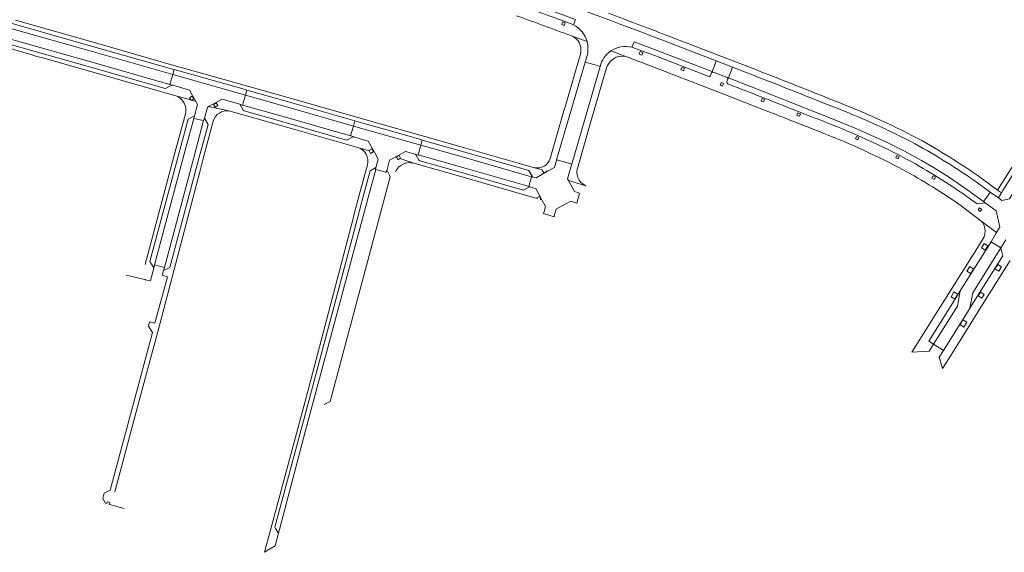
# Model space of a CAD drawing. Extents: x 152048 to 156914, y 461460 to 468786.
# Tile 32 of 256: x 153454 to 153794, y 463590 to 463774. Entities that reach past the tile are written whole.
import ezdxf

# ---------------------------------------------------------------- set-up
doc = ezdxf.new("R2010")
doc.units = 0
doc.header["$LTSCALE"] = 0.75
for name, color, linetype, lineweight in [('B-RO-VH-VERHARDING_ASFALT-GV', 251, 'CONTINUOUS', 18), ('B-RO-VH-VERHARDING_BETONSTRAATSTEEN-GV', 251, 'CONTINUOUS', 18), ('B-RO-VH-VERHARDING_STRAATBAKSTEEN-GV', 251, 'CONTINUOUS', 18), ('B-RO-VH-VERHARDING_TEGEL-GV', 251, 'CONTINUOUS', 18)]:
    doc.layers.add(name, color=color, linetype=linetype, lineweight=lineweight)

msp = doc.modelspace()

# ---------------------------------------------------------------- linework, layer by layer
at = {"layer": 'B-RO-VH-VERHARDING_ASFALT-GV'}
for points in [[(153593.613, 463796.3), (153592.978, 463794.356), (153592.352, 463792.46), (153609.633, 463786.6), (153627.971, 463780.231), (153642.38, 463774.884), (153645.841, 463773.6), (153645.181, 463771.82)], [(153645.181, 463771.82), (153645.841, 463773.6), (153642.38, 463774.884), (153627.971, 463780.231), (153609.633, 463786.6), (153592.352, 463792.46), (153591.909, 463792.602)], [(153626.922, 463778.51), (153642.865, 463772.759), (153644.742, 463772.034)], [(153665.285, 463764.064), (153666.026, 463765.981), (153666.966, 463765.618), (153692.911, 463755.686), (153693.593, 463757.485), (153694.361, 463759.428), (153676.207, 463766.378)], [(153693.351, 463755.518), (153692.911, 463755.686), (153666.966, 463765.618), (153666.026, 463765.981), (153665.285, 463764.064)], [(153666.539, 463763.635), (153674.385, 463760.721), (153691.759, 463754.026)], [(153649.971, 463761.609), (153649.173, 463758.978), (153652.176, 463758.108), (153654.343, 463757.49)], [(153705.052, 463755.246), (153699.979, 463757.244), (153699.125, 463755.077), (153698.535, 463753.499)], [(153692.406, 463754.305), (153692.742, 463755.241)], [(153780.802, 463712.58), (153784.182, 463710.1), (153786.967, 463710.519), (153786.424, 463710.929), (153780.62, 463715.146), (153774.331, 463719.4), (153769.349, 463722.533), (153765.011, 463725.08), (153759.193, 463728.275), (153752.962, 463731.44), (153747.633, 463733.849), (153742.211, 463736.169), (153734.633, 463739.324), (153716.358, 463746.578), (153698.535, 463753.499), (153698.371, 463753.06), (153698.049, 463752.141)], [(153698.535, 463753.499), (153716.358, 463746.578), (153734.633, 463739.324), (153742.211, 463736.169), (153747.633, 463733.849), (153752.962, 463731.44), (153759.193, 463728.275), (153765.011, 463725.08), (153769.349, 463722.533), (153774.331, 463719.4), (153780.62, 463715.146), (153786.424, 463710.929), (153787.537, 463712.499), (153788.735, 463714.185), (153784.304, 463717.413)], [(153698.372, 463751.454), (153703, 463749.664)]]:
    msp.add_lwpolyline(points, dxfattribs=at)
for points in [[(153676.207, 463766.378, 0.0016358), (153641.114, 463779.592)], [(153644.742, 463772.034, -0.0137349), (153645.181, 463771.82)], [(153645.181, 463771.82, -0.2087766), (153649.851, 463766.041)], [(153649.851, 463766.041, -0.1209355), (153649.971, 463761.609)], [(153657.996, 463762.8, -0.2168552), (153665.285, 463764.064)], [(153665.285, 463764.064, -0.0374608), (153666.539, 463763.635)], [(153654.343, 463757.49, -0.1866505), (153657.996, 463762.8)], [(153691.759, 463754.026, 0.4252715), (153692.406, 463754.305)], [(153692.742, 463755.241, -0.3835169), (153693.351, 463755.518)], [(153734.135, 463743.763, 0.0027141), (153705.052, 463755.246)], [(153698.049, 463752.141, 0.4555143), (153698.372, 463751.454)], [(153703, 463749.664, 0.0009785), (153732.503, 463738.083)], [(153762.838, 463730.814, 0.0285273), (153734.135, 463743.763)], [(153732.503, 463738.083, -0.0279207), (153760.347, 463725.359)], [(153784.304, 463717.413, 0.0264815), (153762.838, 463730.814)], [(153760.347, 463725.359, -0.0273936), (153780.802, 463712.58)]]:
    msp.add_lwpolyline(points, format="xyb", dxfattribs=at)
at = {"layer": 'B-RO-VH-VERHARDING_BETONSTRAATSTEEN-GV'}
for points in [[(153441.048, 463773.445), (153441.527, 463773.307), (153452.276, 463770.318), (153479.891, 463762.453), (153507.164, 463754.657), (153507.682, 463756.401), (153507.568, 463756.433), (153480.358, 463764.158), (153452.688, 463772.059), (153442.324, 463775.048)], [(153699.979, 463757.244), (153694.361, 463759.428), (153693.593, 463757.485), (153692.911, 463755.686), (153693.351, 463755.518), (153698.118, 463753.661)], [(153698.371, 463753.06), (153698.535, 463753.499), (153699.125, 463755.077), (153699.979, 463757.244)], [(153795.3, 463711.834), (153792.73, 463711.32), (153791.552, 463712.18), (153788.735, 463714.185), (153787.537, 463712.499), (153786.424, 463710.929), (153786.967, 463710.519), (153790.807, 463707.778), (153792.058, 463702.109), (153790.909, 463700.245), (153788.978, 463697.112), (153792.319, 463694.983), (153794.089, 463697.777)]]:
    msp.add_lwpolyline(points, dxfattribs=at)
for points in [[(153443.601, 463769.117), (153444.915, 463766.848), (153450.791, 463765.175), (153478.474, 463757.299), (153504.535, 463749.891), (153504.881, 463749.942), (153506.794, 463750.991), (153507.17, 463750.992), (153506.163, 463751.292), (153478.991, 463759.046), (153451.247, 463766.907)], [(153507.17, 463750.992), (153512.924, 463749.354), (153515.132, 463745.43), (153515.734, 463744.361), (153514.699, 463740.492), (153514.465, 463739.594), (153517.811, 463738.799), (153518.065, 463739.695), (153519.095, 463743.366), (153519.547, 463743.618), (153524.14, 463746.181), (153530.3, 463744.451), (153531.242, 463744.189), (153532.19, 463747.577), (153507.164, 463754.657), (153506.163, 463751.292)], [(153532.649, 463749.292), (153531.742, 463749.591), (153507.682, 463756.401), (153507.164, 463754.657), (153532.19, 463747.577)], [(153569.906, 463738.7), (153569.901, 463738.701), (153546.53, 463745.352), (153532.649, 463749.292), (153532.19, 463747.577), (153546.018, 463743.628), (153569.403, 463736.948)], [(153568.442, 463733.6), (153545.16, 463740.224), (153531.242, 463744.189), (153530.3, 463744.451), (153531.442, 463742.374), (153531.734, 463742.17), (153544.691, 463738.492), (153566.959, 463732.134), (153567.321, 463732.169), (153569.062, 463733.168), (153569.448, 463733.208), (153569.479, 463733.321)], [(153500.674, 463688.173), (153500.926, 463689.133), (153511.05, 463726.93), (153514.465, 463739.594), (153514.699, 463740.492), (153512.48, 463739.265), (153509.295, 463727.338), (153499.34, 463690.318)], [(153504.282, 463688.226), (153504.002, 463687.182), (153506.148, 463688.28), (153516.208, 463725.742), (153519.323, 463737.481), (153518.065, 463739.695), (153517.811, 463738.799), (153514.436, 463726.146)], [(153580.552, 463721.005), (153580.721, 463720.964), (153581.01, 463721.982), (153581.821, 463725.159), (153583.814, 463726.252), (153587.288, 463728.158), (153590.624, 463727.219), (153591.643, 463726.952), (153591.677, 463727.075), (153592.614, 463730.382), (153569.403, 463736.948), (153568.442, 463733.6), (153569.479, 463733.321), (153569.448, 463733.208), (153574.487, 463731.778), (153576.628, 463727.923), (153577.941, 463725.559), (153577.288, 463723.006), (153577.015, 463721.964), (153577.127, 463721.939)], [(153593.102, 463732.103), (153592.105, 463732.424), (153582.119, 463735.238), (153570.915, 463738.43), (153569.906, 463738.7), (153569.403, 463736.948), (153592.614, 463730.382)], [(153630.726, 463719.49), (153631.075, 463719.393), (153631.106, 463719.505), (153629.807, 463721.604), (153607.767, 463727.925), (153593.102, 463732.103), (153592.614, 463730.382), (153607.264, 463726.194), (153629.121, 463719.936)], [(153591.677, 463727.075), (153591.643, 463726.952), (153590.624, 463727.219), (153590.906, 463727.002), (153591.905, 463725.232), (153592.216, 463725.009), (153605.812, 463721.147), (153627.997, 463714.829), (153630.081, 463715.984), (153630.107, 463716.07), (153629.803, 463716.162), (153627.988, 463716.705), (153606.323, 463722.861)], [(153551.694, 463633.729), (153542.331, 463598.775), (153542.573, 463598.387), (153543.393, 463597.072), (153543.575, 463596.777), (153543.9, 463598.022), (153551.704, 463627.791), (153553.193, 463633.342), (153574.532, 463712.306), (153577.127, 463721.939), (153577.015, 463721.964), (153577.288, 463723.006), (153577.068, 463722.7), (153575.147, 463721.561), (153572.729, 463712.65), (153569.089, 463698.671)], [(153639.385, 463725.314), (153639.079, 463724.317), (153638.622, 463722.709), (153636.223, 463721.351), (153632.335, 463719.15), (153631.106, 463719.505), (153631.075, 463719.393), (153630.726, 463719.49), (153629.803, 463716.162), (153630.107, 463716.07), (153630.081, 463715.984), (153632.168, 463715.416), (153634.324, 463711.522), (153635.605, 463709.208), (153635.115, 463707.514), (153634.91, 463706.779), (153638.497, 463705.732), (153638.696, 463706.48), (153639.25, 463708.313), (153642.504, 463710.115), (153644.26, 463711.087), (153646.305, 463710.422), (153647.294, 463713.744), (153646.974, 463713.842), (153647.002, 463713.948), (153645.481, 463714.433), (153643.443, 463718.155), (153643.081, 463718.817), (153644.294, 463722.81), (153644.562, 463723.831), (153641.992, 463724.571)], [(153788.978, 463697.112), (153778.394, 463680.159), (153777.445, 463674.889), (153769.179, 463661.785), (153772.568, 463659.654), (153780.859, 463672.868), (153781.731, 463674.27), (153782.682, 463679.557), (153792.319, 463694.983)], [(153781.731, 463674.27), (153793.02, 463692.304), (153792.319, 463694.983), (153782.682, 463679.557)], [(153769.179, 463661.785), (153777.445, 463674.889), (153778.394, 463680.159), (153775.789, 463676.016), (153767.509, 463662.841)]]:
    msp.add_lwpolyline(points, close=True, dxfattribs=at)
msp.add_lwpolyline([(153698.118, 463753.661, -0.3865632), (153698.371, 463753.06)], format="xyb", dxfattribs=at)
at = {"layer": 'B-RO-VH-VERHARDING_STRAATBAKSTEEN-GV'}
for points in [[(153441.527, 463773.307), (153440.603, 463769.961), (153443.601, 463769.117), (153451.247, 463766.907), (153478.991, 463759.046), (153506.163, 463751.292), (153507.164, 463754.657), (153479.891, 463762.453), (153452.276, 463770.318)], [(153639.385, 463725.314), (153641.992, 463724.571), (153644.562, 463723.831), (153648.941, 463738.907), (153654.343, 463757.49), (153652.176, 463758.108), (153649.173, 463758.978), (153644.248, 463742.09)], [(153531.242, 463744.189), (153545.16, 463740.224), (153568.442, 463733.6), (153569.403, 463736.948), (153546.018, 463743.628), (153532.19, 463747.577)], [(153500.926, 463689.133), (153504.282, 463688.226), (153514.436, 463726.146), (153517.811, 463738.799), (153514.465, 463739.594), (153511.05, 463726.93)], [(153629.803, 463716.162), (153630.726, 463719.49), (153629.121, 463719.936), (153607.264, 463726.194), (153592.614, 463730.382), (153591.677, 463727.075), (153606.323, 463722.861), (153627.988, 463716.705)]]:
    msp.add_lwpolyline(points, close=True, dxfattribs=at)
at = {"layer": 'B-RO-VH-VERHARDING_TEGEL-GV'}
for points in [[(153644.742, 463772.034), (153642.865, 463772.759), (153626.922, 463778.51)], [(153452.688, 463772.059), (153480.358, 463764.158), (153507.568, 463756.433), (153507.682, 463756.401), (153531.742, 463749.591), (153532.649, 463749.292), (153546.53, 463745.352), (153569.901, 463738.701), (153569.906, 463738.7), (153570.915, 463738.43), (153582.119, 463735.238), (153592.105, 463732.424), (153593.102, 463732.103), (153607.767, 463727.925), (153629.807, 463721.604), (153631.106, 463719.505), (153632.335, 463719.15), (153636.223, 463721.351), (153635.762, 463721.479), (153635.844, 463721.324), (153634.919, 463720.833), (153634.43, 463721.755), (153634.545, 463721.816), (153631.757, 463722.589), (153625.833, 463724.232), (153608.167, 463729.305), (153594.036, 463733.33), (153582.613, 463736.531), (153546.846, 463746.781), (153519.909, 463754.392), (153507.563, 463757.845), (153481.36, 463765.366), (153453, 463773.442)], [(153515.132, 463745.43), (153512.924, 463749.354), (153507.17, 463750.992), (153506.794, 463750.991), (153504.881, 463749.942), (153504.535, 463749.891), (153478.474, 463757.299), (153450.791, 463765.175), (153444.915, 463766.848), (153443.601, 463769.117), (153440.603, 463769.961), (153439.343, 463770.293), (153437.605, 463763.779)], [(153649.851, 463766.041), (153644.463, 463768.018)], [(153644.463, 463768.018), (153649.851, 463766.041)], [(153705.8, 463757.212), (153677.122, 463768.254)], [(153442.942, 463765.959), (153450.384, 463763.85), (153458.279, 463761.543), (153460.401, 463760.942), (153462.399, 463760.375), (153478.067, 463755.934), (153508.235, 463747.385), (153513.391, 463745.924), (153512.943, 463746.68), (153513.908, 463747.252), (153514.477, 463746.292), (153513.705, 463745.835), (153515.132, 463745.43)], [(153691.759, 463754.026), (153674.385, 463760.721), (153666.539, 463763.635)], [(153676.207, 463766.378), (153694.361, 463759.428), (153699.979, 463757.244), (153705.052, 463755.246)], [(153636.223, 463721.351), (153638.622, 463722.709), (153639.079, 463724.317), (153639.385, 463725.314), (153644.248, 463742.09), (153649.173, 463758.978), (153649.971, 463761.609)], [(153647.661, 463762.122), (153642.316, 463743.604), (153641.901, 463742.166), (153637.163, 463725.745)], [(153661.6, 463761.022), (153663.162, 463760.857), (153657.996, 463762.8)], [(153657.996, 463762.8), (153663.162, 463760.857), (153663.163, 463760.857), (153673.236, 463757.068), (153701.147, 463746.278)], [(153654.343, 463757.49), (153648.941, 463738.907), (153644.562, 463723.831), (153644.294, 463722.81), (153643.081, 463718.817), (153643.443, 463718.155), (153649.415, 463716.368)], [(153646.749, 463723.133), (153651.189, 463738.475), (153656.588, 463756.936)], [(153692.742, 463755.241), (153692.406, 463754.305)], [(153698.118, 463753.661), (153693.351, 463755.518)], [(153698.049, 463752.141), (153698.371, 463753.06)], [(153703, 463749.664), (153698.372, 463751.454)], [(153491.178, 463685.636), (153497.519, 463684.046), (153497.699, 463684.154), (153497.808, 463683.974), (153499.228, 463683.618), (153499.519, 463683.783), (153500.621, 463687.973), (153500.674, 463688.173), (153499.34, 463690.318), (153509.295, 463727.338), (153512.48, 463739.265), (153514.699, 463740.492), (153515.734, 463744.361), (153515.132, 463745.43), (153513.705, 463745.835), (153513.512, 463745.72), (153513.391, 463745.924), (153508.235, 463747.385)], [(153811.729, 463747.827), (153798.62, 463726.732), (153791.253, 463714.915), (153792.61, 463713.921)], [(153526.523, 463742.14), (153519.547, 463743.618), (153519.095, 463743.366), (153518.065, 463739.695), (153519.323, 463737.481), (153516.208, 463725.742), (153506.148, 463688.28), (153504.002, 463687.182), (153503.561, 463685.561), (153505.366, 463685.066), (153501.02, 463669.044), (153499.205, 463669.528), (153498.784, 463667.978), (153500.178, 463665.863), (153494.236, 463643.634), (153485.658, 463611.545), (153483.575, 463610.539), (153483.064, 463608.635), (153484.012, 463607.031), (153484.448, 463606.912), (153484.59, 463607.552), (153485.528, 463607.344), (153485.375, 463606.659), (153490.465, 463605.27)], [(153812.149, 463745.261), (153799.956, 463725.7), (153793.088, 463714.707), (153792.61, 463713.921), (153791.552, 463712.18), (153792.73, 463711.32), (153795.3, 463711.834), (153797.004, 463714.573)], [(153792.61, 463713.921), (153793.088, 463714.707), (153799.956, 463725.7), (153812.149, 463745.261)], [(153511.527, 463741.092), (153507.951, 463727.695), (153497.701, 463689.221)], [(153487.264, 463611.035), (153495.484, 463641.956), (153502.258, 463667.047), (153515.895, 463718.938), (153516.351, 463720.67), (153517.57, 463725.31), (153521.117, 463738.603)], [(153543.575, 463596.777), (153543.393, 463597.072), (153542.573, 463598.387), (153542.331, 463598.775), (153551.694, 463633.729), (153569.089, 463698.671), (153572.729, 463712.65), (153575.147, 463721.561), (153577.068, 463722.7), (153577.288, 463723.006), (153577.941, 463725.559), (153576.628, 463727.923), (153576.223, 463728.038), (153575.321, 463727.514), (153574.776, 463728.45), (153570.963, 463729.535)], [(153590.169, 463724.126), (153585.411, 463725.718), (153584.697, 463725.347), (153584.312, 463726.086), (153583.814, 463726.252), (153581.821, 463725.159), (153581.01, 463721.982), (153581.046, 463721.598), (153581.982, 463719.822), (153582.026, 463719.464), (153579.738, 463710.838), (153561.377, 463642.106), (153559.291, 463641.009)], [(153574.245, 463723.571), (153571.367, 463713.096), (153569.69, 463706.677), (153569.292, 463705.156), (153554.07, 463646.882), (153550.582, 463634.018), (153547.831, 463623.871), (153540.511, 463596.548), (153538.744, 463590.156), (153539.666, 463590.729), (153542.406, 463592.438), (153543.575, 463596.777)], [(153784.304, 463717.413), (153788.735, 463714.185), (153791.552, 463712.18), (153792.61, 463713.921), (153791.253, 463714.915), (153785.49, 463719.134)], [(153778.704, 463709.48), (153785.472, 463704.359), (153790.909, 463700.245), (153792.058, 463702.109), (153790.807, 463707.778), (153786.967, 463710.519), (153784.182, 463710.1), (153780.802, 463712.58)], [(153786.587, 463698.834), (153784.275, 463695.044), (153771.602, 463674.78), (153765.053, 463664.387), (153761.722, 463659.102), (153767.701, 463659.439), (153769.179, 463661.785), (153767.509, 463662.841), (153775.789, 463676.016), (153778.394, 463680.159), (153788.978, 463697.112), (153790.909, 463700.245), (153785.472, 463704.359)], [(153794.089, 463697.777), (153792.319, 463694.983), (153793.02, 463692.304), (153781.731, 463674.27), (153780.859, 463672.868), (153772.568, 463659.654), (153771.104, 463657.306), (153772.326, 463653.496), (153774.525, 463657.021), (153787.16, 463677.271), (153795.573, 463690.596)]]:
    msp.add_lwpolyline(points, dxfattribs=at)
for points in [[(153641.114, 463779.592, -0.0016358), (153676.207, 463766.378)], [(153625.573, 463774.939, -0.0003939), (153644.463, 463768.018)], [(153677.122, 463768.254, 0.0019277), (153657.191, 463775.793)], [(153645.181, 463771.82, 0.0137349), (153644.742, 463772.034)], [(153649.851, 463766.041, 0.2087766), (153645.181, 463771.82)], [(153644.463, 463768.018, -0.3686346), (153647.661, 463762.122)], [(153649.971, 463761.609, 0.1209355), (153649.851, 463766.041)], [(153665.285, 463764.064, 0.2168552), (153657.996, 463762.8)], [(153666.539, 463763.635, 0.0374608), (153665.285, 463764.064)], [(153657.996, 463762.8, 0.1866505), (153654.343, 463757.49)], [(153656.588, 463756.936, -0.3105997), (153661.6, 463761.022)], [(153735.126, 463745.613, 0.0013956), (153705.8, 463757.212)], [(153692.406, 463754.305, -0.4252715), (153691.759, 463754.026)], [(153693.351, 463755.518, 0.3835169), (153692.742, 463755.241)], [(153698.371, 463753.06, 0.3865632), (153698.118, 463753.661)], [(153705.052, 463755.246, -0.0027141), (153734.135, 463743.763)], [(153698.372, 463751.454, -0.4555143), (153698.049, 463752.141)], [(153732.503, 463738.083, -0.0009785), (153703, 463749.664)], [(153508.235, 463747.385, -0.1084407), (153510.382, 463745.908)], [(153701.147, 463746.278, -0.0007766), (153731.435, 463734.402)], [(153510.382, 463745.908, -0.2344073), (153511.527, 463741.092)], [(153734.135, 463743.763, -0.0285273), (153762.838, 463730.814)], [(153763.723, 463732.704, 0.0275751), (153735.126, 463745.613)], [(153521.117, 463738.603, -0.1938517), (153523.26, 463741.427)], [(153523.26, 463741.427, -0.1902712), (153526.523, 463742.14)], [(153760.347, 463725.359, 0.0279207), (153732.503, 463738.083)], [(153731.435, 463734.402, -0.0295886), (153758.692, 463721.9)], [(153785.49, 463719.134, 0.0247081), (153763.723, 463732.704)], [(153570.963, 463729.535, -0.4041541), (153574.245, 463723.571)], [(153762.838, 463730.814, -0.0264815), (153784.304, 463717.413)], [(153583.947, 463721.157, -0.3927643), (153590.169, 463724.126)], [(153637.163, 463725.745, -0.3766845), (153631.757, 463722.589)], [(153649.415, 463716.368, -0.4109103), (153646.749, 463723.133)], [(153780.802, 463712.58, 0.0273936), (153760.347, 463725.359)], [(153758.692, 463721.9, -0.0278042), (153778.704, 463709.48)], [(153785.472, 463704.359, -0.1275343), (153786.64, 463702.658)], [(153786.64, 463702.658, -0.1702441), (153786.587, 463698.834)]]:
    msp.add_lwpolyline(points, format="xyb", dxfattribs=at)
for points in [[(153642.304, 463772.48), (153641.984, 463771.602), (153641.129, 463771.914), (153641.45, 463772.791)], [(153669.024, 463762.232), (153668.689, 463761.369), (153667.82, 463761.705), (153668.156, 463762.569)], [(153682.2, 463756.283), (153682.511, 463757.13), (153683.365, 463756.817), (153683.054, 463755.97)], [(153696.869, 463751.56), (153696.534, 463750.713), (153695.676, 463751.053), (153696.012, 463751.9)], [(153710.599, 463745.247), (153709.844, 463745.543), (153710.172, 463746.379), (153710.927, 463746.084)], [(153570.963, 463729.535), (153574.776, 463728.45), (153574.727, 463728.534), (153575.777, 463729.143), (153576.369, 463728.123), (153576.223, 463728.038), (153576.628, 463727.923), (153574.487, 463731.778), (153569.448, 463733.208), (153569.062, 463733.168), (153567.321, 463732.169), (153566.959, 463732.134), (153544.691, 463738.492), (153531.734, 463742.17), (153531.442, 463742.374), (153530.3, 463744.451), (153524.14, 463746.181), (153519.547, 463743.618), (153526.523, 463742.14), (153544.388, 463737.096)], [(153522.701, 463743.992), (153521.748, 463743.433), (153521.21, 463744.351), (153522.163, 463744.91)], [(153722.494, 463741.532), (153723.366, 463741.168), (153723.014, 463740.324), (153722.141, 463740.687)], [(153742.653, 463733.342), (153743.486, 463732.98), (153743.132, 463732.165), (153742.299, 463732.527)], [(153584.312, 463726.086), (153584.195, 463726.31), (153585.151, 463726.81), (153585.654, 463725.845), (153585.411, 463725.718), (153590.169, 463724.126), (153605.566, 463719.776), (153629.042, 463713.038), (153632.67, 463711.997), (153632.549, 463712.207), (153633.471, 463712.737), (153633.994, 463711.825), (153633.752, 463711.686), (153634.324, 463711.522), (153632.168, 463715.416), (153630.081, 463715.984), (153627.997, 463714.829), (153605.812, 463721.147), (153592.216, 463725.009), (153591.905, 463725.232), (153590.906, 463727.002), (153590.624, 463727.219), (153587.288, 463728.158), (153583.814, 463726.252)], [(153756.162, 463726.047), (153756.579, 463726.85), (153757.38, 463726.435), (153756.963, 463725.632)], [(153769.845, 463719.331), (153769.394, 463718.552), (153768.618, 463719.002), (153769.068, 463719.781)], [(153784.533, 463708.046), (153785.063, 463708.77), (153785.8, 463708.23), (153785.27, 463707.507)], [(153787.924, 463695.712), (153786.973, 463694.229), (153785.711, 463695.039), (153786.663, 463696.521)], [(153790.345, 463687.745), (153791.304, 463689.299), (153792.599, 463688.5), (153791.641, 463686.946)], [(153782.94, 463687.714), (153781.973, 463686.174), (153780.673, 463686.993), (153781.642, 463688.531)], [(153777.511, 463679.044), (153776.496, 463677.382), (153775.201, 463678.171), (153776.217, 463679.834)], [(153785.815, 463677.641), (153784.517, 463678.439), (153785.319, 463679.744), (153786.617, 463678.945)], [(153779.328, 463670.165), (153780.612, 463669.358), (153779.583, 463667.718), (153778.299, 463668.525)]]:
    msp.add_lwpolyline(points, close=True, dxfattribs=at)

doc.saveas('drawing.dxf')
